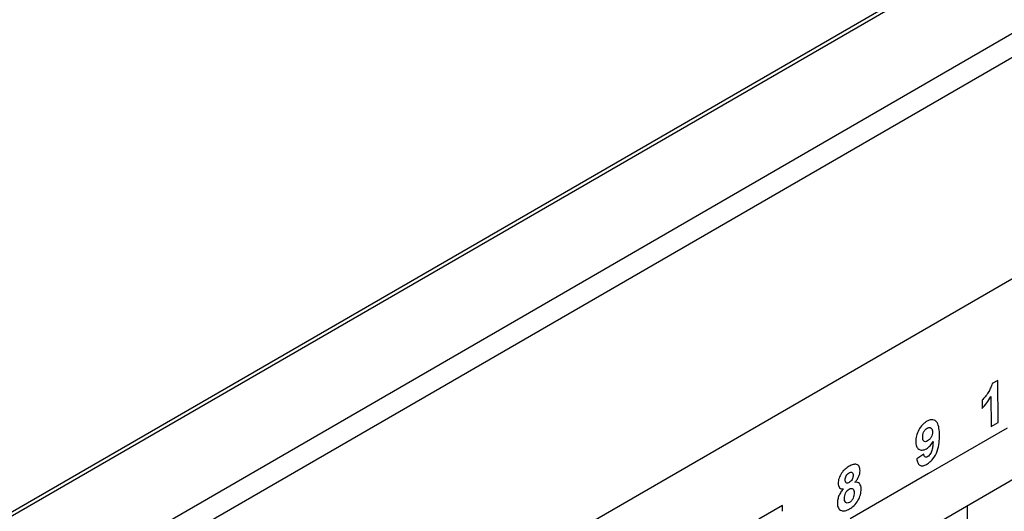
# Model space of a CAD drawing. Header units: millimetres. Extents: x -155 to 1130, y -373 to 1265.
# Tile 38 of 198: x 852 to 897, y -90 to -67. Entities that reach past the tile are written whole.
import ezdxf

# ---------------------------------------------------------------- set-up
doc = ezdxf.new("R2010")
doc.units = ezdxf.units.MM

msp = doc.modelspace()

# ---------------------------------------------------------------- linework, layer by layer
at = {"color": 7, "linetype": 'Continuous', "lineweight": 25}
for p, q in [((953.627, -30.761), (841.227, -95.648)), ((953.784, -30.849), (841.381, -95.737)), ((854.499, -92.461), (917.102, -56.321)), ((855.424, -92.995), (918.027, -56.855)), ((919.511, -65.989), (864.077, -97.991)), ((864.797, -106.614), (909.48, -80.819)), ((896.221, -83.626), (895.969, -83.771)), ((896.235, -85.521), (896.221, -83.626)), ((895.911, -84.353), (895.921, -85.703)), ((895.512, -84.523), (895.515, -84.888)), ((895.921, -85.703), (896.235, -85.521)), ((896.639, -85.783), (893.104, -87.824)), ((892.885, -86.943), (892.571, -87.165)), ((893.104, -87.824), (889.568, -89.865)), ((886.516, -89.253), (885.447, -89.87)), ((886.518, -89.52), (886.516, -89.253)), ((894.842, -89.302), (894.851, -90.57))]:
    msp.add_line(p, q, dxfattribs=at)
for points, knots in [([(895.969, -83.771), (895.951, -83.841), (895.926, -83.91), (895.864, -84.046), (895.826, -84.113), (895.745, -84.239), (895.702, -84.3), (895.633, -84.389), (895.61, -84.417), (895.562, -84.472), (895.537, -84.498), (895.512, -84.523)], [0, 0, 0, 0, 0.25, 0.25, 0.5, 0.5, 0.75, 0.75, 0.875, 0.875, 1, 1, 1, 1]), ([(895.515, -84.888), (895.59, -84.811), (895.662, -84.728), (895.795, -84.548), (895.855, -84.452), (895.911, -84.353)], [0, 0, 0, 0, 0.5, 0.5, 1, 1, 1, 1]), ([(893.031, -85.467), (892.996, -85.488), (892.962, -85.51), (892.894, -85.563), (892.861, -85.593), (892.764, -85.693), (892.707, -85.773), (892.612, -85.944), (892.576, -86.035), (892.531, -86.213), (892.524, -86.299), (892.523, -86.381)], [0, 0, 0, 0, 0.125, 0.125, 0.25, 0.25, 0.5, 0.5, 0.75, 0.75, 1, 1, 1, 1]), ([(893.594, -86.095), (893.592, -85.988), (893.587, -85.882), (893.557, -85.685), (893.532, -85.594), (893.444, -85.452), (893.378, -85.408), (893.259, -85.391), (893.215, -85.395), (893.125, -85.419), (893.078, -85.442), (893.031, -85.467)], [0, 0, 0, 0, 0.25, 0.25, 0.5, 0.5, 0.75, 0.75, 0.875, 0.875, 1, 1, 1, 1]), ([(892.837, -86.183), (892.837, -86.148), (892.838, -86.112), (892.851, -86.035), (892.862, -85.995), (892.899, -85.917), (892.924, -85.881), (892.979, -85.821), (893.01, -85.799), (893.04, -85.779)], [0, 0, 0, 0, 0.25, 0.25, 0.5, 0.5, 0.75, 0.75, 1, 1, 1, 1]), ([(893.021, -87.401), (893.07, -87.372), (893.117, -87.339), (893.21, -87.258), (893.256, -87.211), (893.378, -87.055), (893.446, -86.931), (893.537, -86.681), (893.561, -86.558), (893.59, -86.321), (893.593, -86.207), (893.594, -86.095)], [0, 0, 0, 0, 0.125, 0.125, 0.25, 0.25, 0.5, 0.5, 0.75, 0.75, 1, 1, 1, 1]), ([(893.04, -85.779), (893.057, -85.771), (893.073, -85.762), (893.105, -85.751), (893.121, -85.749), (893.167, -85.748), (893.193, -85.757), (893.238, -85.79), (893.254, -85.816), (893.273, -85.879), (893.276, -85.916), (893.277, -85.954)], [0, 0, 0, 0, 0.125, 0.125, 0.25, 0.25, 0.5, 0.5, 0.75, 0.75, 1, 1, 1, 1]), ([(893.277, -85.954), (893.277, -85.989), (893.275, -86.025), (893.258, -86.102), (893.245, -86.142), (893.203, -86.218), (893.178, -86.253), (893.122, -86.312), (893.092, -86.334), (893.061, -86.353)], [0, 0, 0, 0, 0.25, 0.25, 0.5, 0.5, 0.75, 0.75, 1, 1, 1, 1]), ([(892.523, -86.381), (892.524, -86.418), (892.525, -86.455), (892.536, -86.524), (892.543, -86.556), (892.576, -86.646), (892.611, -86.692), (892.701, -86.754), (892.755, -86.769), (892.845, -86.765), (892.876, -86.758), (892.94, -86.737), (892.974, -86.72), (893.007, -86.702)], [0, 0, 0, 0, 0.125, 0.125, 0.25, 0.25, 0.5, 0.5, 0.75, 0.75, 0.875, 0.875, 1, 1, 1, 1]), ([(893.061, -86.353), (893.029, -86.37), (892.998, -86.383), (892.938, -86.388), (892.911, -86.381), (892.87, -86.348), (892.857, -86.32), (892.84, -86.257), (892.838, -86.22), (892.837, -86.183)], [0, 0, 0, 0, 0.25, 0.25, 0.5, 0.5, 0.75, 0.75, 1, 1, 1, 1]), ([(893.007, -86.702), (893.035, -86.685), (893.064, -86.666), (893.119, -86.62), (893.146, -86.595), (893.197, -86.538), (893.222, -86.507), (893.266, -86.441), (893.286, -86.406), (893.305, -86.371)], [0, 0, 0, 0, 0.25, 0.25, 0.5, 0.5, 0.75, 0.75, 1, 1, 1, 1]), ([(893.305, -86.371), (893.302, -86.429), (893.299, -86.488), (893.286, -86.608), (893.278, -86.668), (893.257, -86.762), (893.249, -86.793), (893.226, -86.856), (893.211, -86.888), (893.177, -86.948), (893.157, -86.976), (893.113, -87.025), (893.088, -87.045), (893.063, -87.06)], [0, 0, 0, 0, 0.25, 0.25, 0.5, 0.5, 0.625, 0.625, 0.75, 0.75, 0.875, 0.875, 1, 1, 1, 1]), ([(893.063, -87.06), (893.039, -87.072), (893.016, -87.083), (892.971, -87.088), (892.95, -87.083), (892.903, -87.046), (892.892, -86.995), (892.885, -86.943)], [0, 0, 0, 0, 0.25, 0.25, 0.5, 0.5, 1, 1, 1, 1]), ([(890.013, -87.692), (890.012, -87.657), (890.01, -87.623), (889.997, -87.562), (889.987, -87.534), (889.947, -87.462), (889.907, -87.43), (889.812, -87.398), (889.756, -87.401), (889.638, -87.433), (889.577, -87.463), (889.517, -87.496)], [0, 0, 0, 0, 0.125, 0.125, 0.25, 0.25, 0.5, 0.5, 0.75, 0.75, 1, 1, 1, 1]), ([(892.571, -87.165), (892.581, -87.225), (892.593, -87.282), (892.638, -87.379), (892.668, -87.42), (892.749, -87.469), (892.799, -87.476), (892.879, -87.463), (892.907, -87.455), (892.964, -87.432), (892.993, -87.417), (893.021, -87.401)], [0, 0, 0, 0, 0.25, 0.25, 0.5, 0.5, 0.75, 0.75, 0.875, 0.875, 1, 1, 1, 1]), ([(889.517, -87.496), (889.457, -87.532), (889.397, -87.572), (889.281, -87.672), (889.225, -87.735), (889.13, -87.876), (889.09, -87.955), (889.051, -88.073), (889.042, -88.112), (889.03, -88.188), (889.029, -88.224), (889.028, -88.26)], [0, 0, 0, 0, 0.25, 0.25, 0.5, 0.5, 0.75, 0.75, 0.875, 0.875, 1, 1, 1, 1]), ([(889.343, -88.107), (889.343, -88.079), (889.345, -88.05), (889.36, -87.987), (889.372, -87.955), (889.405, -87.894), (889.426, -87.866), (889.472, -87.819), (889.496, -87.802), (889.521, -87.787)], [0, 0, 0, 0, 0.25, 0.25, 0.5, 0.5, 0.75, 0.75, 1, 1, 1, 1]), ([(889.521, -87.787), (889.545, -87.774), (889.569, -87.763), (889.614, -87.757), (889.634, -87.762), (889.667, -87.784), (889.68, -87.802), (889.695, -87.846), (889.698, -87.873), (889.699, -87.901)], [0, 0, 0, 0, 0.25, 0.25, 0.5, 0.5, 0.75, 0.75, 1, 1, 1, 1]), ([(889.699, -87.901), (889.698, -87.93), (889.697, -87.959), (889.683, -88.022), (889.671, -88.055), (889.638, -88.117), (889.617, -88.145), (889.571, -88.193), (889.546, -88.21), (889.521, -88.226)], [0, 0, 0, 0, 0.25, 0.25, 0.5, 0.5, 0.75, 0.75, 1, 1, 1, 1]), ([(889.777, -88.214), (889.81, -88.178), (889.843, -88.141), (889.9, -88.058), (889.927, -88.013), (889.97, -87.921), (889.987, -87.873), (890.008, -87.78), (890.012, -87.735), (890.013, -87.692)], [0, 0, 0, 0, 0.25, 0.25, 0.5, 0.5, 0.75, 0.75, 1, 1, 1, 1]), ([(889.028, -88.26), (889.03, -88.301), (889.034, -88.341), (889.056, -88.409), (889.072, -88.438), (889.114, -88.483), (889.141, -88.497), (889.2, -88.512), (889.233, -88.512), (889.267, -88.509)], [0, 0, 0, 0, 0.25, 0.25, 0.5, 0.5, 0.75, 0.75, 1, 1, 1, 1]), ([(889.521, -88.226), (889.497, -88.238), (889.473, -88.25), (889.426, -88.256), (889.405, -88.252), (889.372, -88.228), (889.36, -88.209), (889.346, -88.163), (889.344, -88.135), (889.343, -88.107)], [0, 0, 0, 0, 0.25, 0.25, 0.5, 0.5, 0.75, 0.75, 1, 1, 1, 1]), ([(890.061, -88.517), (890.06, -88.467), (890.055, -88.42), (890.029, -88.338), (890.01, -88.303), (889.96, -88.249), (889.928, -88.23), (889.858, -88.211), (889.818, -88.21), (889.777, -88.214)], [0, 0, 0, 0, 0.25, 0.25, 0.5, 0.5, 0.75, 0.75, 1, 1, 1, 1]), ([(889.267, -88.509), (889.226, -88.553), (889.188, -88.599), (889.118, -88.701), (889.087, -88.758), (889.04, -88.871), (889.022, -88.93), (888.998, -89.043), (888.994, -89.097), (888.993, -89.15)], [0, 0, 0, 0, 0.25, 0.25, 0.5, 0.5, 0.75, 0.75, 1, 1, 1, 1]), ([(889.307, -88.934), (889.308, -88.897), (889.311, -88.859), (889.33, -88.78), (889.344, -88.739), (889.38, -88.659), (889.404, -88.621), (889.461, -88.559), (889.493, -88.536), (889.524, -88.517)], [0, 0, 0, 0, 0.25, 0.25, 0.5, 0.5, 0.75, 0.75, 1, 1, 1, 1]), ([(889.524, -88.517), (889.555, -88.5), (889.587, -88.488), (889.644, -88.486), (889.669, -88.495), (889.71, -88.528), (889.724, -88.553), (889.743, -88.613), (889.746, -88.648), (889.747, -88.684)], [0, 0, 0, 0, 0.25, 0.25, 0.5, 0.5, 0.75, 0.75, 1, 1, 1, 1]), ([(889.747, -88.684), (889.747, -88.722), (889.745, -88.761), (889.73, -88.843), (889.718, -88.885), (889.68, -88.969), (889.656, -89.009), (889.599, -89.077), (889.566, -89.102), (889.533, -89.122)], [0, 0, 0, 0, 0.25, 0.25, 0.5, 0.5, 0.75, 0.75, 1, 1, 1, 1]), ([(889.54, -89.411), (889.609, -89.369), (889.676, -89.322), (889.806, -89.197), (889.866, -89.12), (889.965, -88.951), (890.004, -88.861), (890.04, -88.728), (890.049, -88.685), (890.059, -88.599), (890.061, -88.558), (890.061, -88.517)], [0, 0, 0, 0, 0.25, 0.25, 0.5, 0.5, 0.75, 0.75, 0.875, 0.875, 1, 1, 1, 1]), ([(888.993, -89.15), (888.994, -89.191), (888.996, -89.232), (889.01, -89.307), (889.021, -89.341), (889.051, -89.4), (889.071, -89.425), (889.116, -89.464), (889.142, -89.477), (889.17, -89.488)], [0, 0, 0, 0, 0.25, 0.25, 0.5, 0.5, 0.75, 0.75, 1, 1, 1, 1]), ([(889.533, -89.122), (889.5, -89.141), (889.466, -89.153), (889.408, -89.152), (889.382, -89.141), (889.341, -89.102), (889.327, -89.074), (889.31, -89.009), (889.308, -88.972), (889.307, -88.934)], [0, 0, 0, 0, 0.25, 0.25, 0.5, 0.5, 0.75, 0.75, 1, 1, 1, 1]), ([(889.17, -89.488), (889.197, -89.496), (889.224, -89.502), (889.283, -89.503), (889.314, -89.5), (889.408, -89.478), (889.474, -89.447), (889.54, -89.411)], [0, 0, 0, 0, 0.25, 0.25, 0.5, 0.5, 1, 1, 1, 1])]:
    msp.add_open_spline(points, degree=3, knots=knots, dxfattribs=at)

doc.saveas('drawing.dxf')
